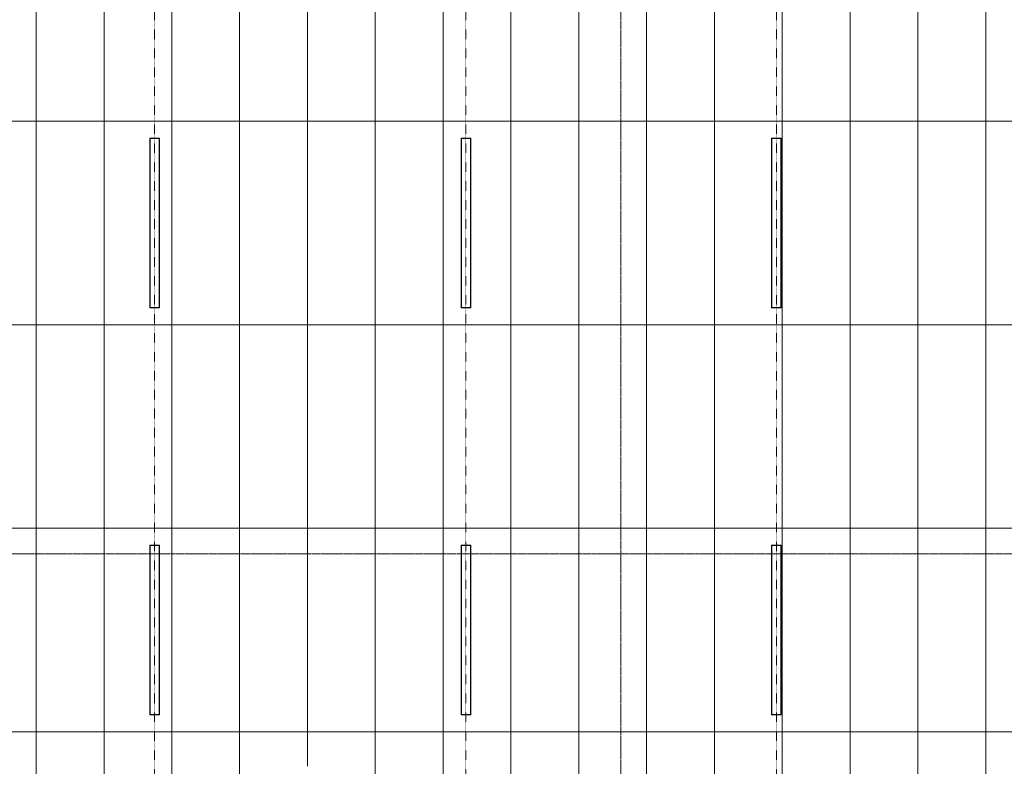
# Model space of a CAD drawing. Header units: millimetres. Extents: x 3625 to 171676, y -65096 to 217166.
# Tile 189 of 256: x 56753 to 65464, y 6451 to 13052. Entities that reach past the tile are written whole.
import ezdxf

# ---------------------------------------------------------------- set-up
doc = ezdxf.new("R2010")
doc.units = ezdxf.units.MM
doc.linetypes.add('gestippeld-fijn', pattern=[3, 1.5, -1.5])
doc.linetypes.add('stramien', pattern=[22.225, 12.7, -3.175, 3.175, -3.175])
for name, color, linetype, lineweight in [('A-DETL', 5, 'Continuous', 13), ('A-GENM', 6, 'Continuous', 18), ('S-GRID', 1, 'Continuous', 18)]:
    doc.layers.add(name, color=color, linetype=linetype, lineweight=lineweight)

# ---------------------------------------------------------------- blocks, each defined once
blk = doc.blocks.new('63_KA_Etaloid armatuur - 1500 mm-14435909-Plotview plafond eerste Verdieping - 1 op 100')
at = {"layer": 'A-GENM'}
for p, q in [((-750, 42.5), (-750, -42.5)), ((750, 42.5), (-750, 42.5)), ((-747.5, 40), (-747.5, -40)), ((747.5, 40), (-747.5, 40)), ((747.5, -40), (747.5, 40)), ((750, -42.5), (750, 42.5)), ((-750, -42.5), (750, -42.5)), ((-747.5, -40), (747.5, -40))]:
    blk.add_line(p, q, dxfattribs=at)
blk = doc.blocks.new('A$C49543151')
at = {"layer": 'A-DETL', "linetype": 'gestippeld-fijn'}
for p, q in [((-23759, -15524.3), (-23759, 1175.7)), ((-21004.8, -15524.3), (-21004.8, 1175.7)), ((-18259, -15524.3), (-18259, 1175.7))]:
    blk.add_line(p, q, dxfattribs=at)
at = {"layer": 'A-DETL'}
for p, q in [((-24807, 0), (-24807, -10807.7)), ((-24207, 0), (-24207, -10840.3)), ((-23607, 0), (-23607, -10873)), ((-23007, 0), (-23007, -10905.6)), ((-21807, 0), (-21807, -10970.9)), ((-21207, 0), (-21207, -11003.6)), ((-20607, 0), (-20607, -11036.2)), ((-20007, 0), (-20007, -11068.9)), ((-19407, 0), (-19407, -11101.5)), ((-18807, 0), (-18807, -11134.2)), ((-18207, 0), (-18207, -11166.8)), ((-17607, 0), (-17607, -11199.4)), ((-16407, 0), (-16407, -11264.7)), ((-17007, -517.7), (-17007, -10875.2)), ((-22407, -583), (-22407, -10509.9)), ((-4, -4807), (-28537, -4807)), ((-4, -6607), (-28448.8, -6607)), ((-4, -8407), (-28360.6, -8407)), ((-4, -10207), (-28272.4, -10207))]:
    blk.add_line(p, q, dxfattribs=at)
at = {"layer": 'A-GENM'}
for p, rotation in [((-23759, -5707), 90.00000000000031), ((-21004.8, -5707), 90.0000000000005), ((-18259, -5707), 90.0000000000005), ((-23759, -9307), 90.00000000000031), ((-21004.8, -9307), 90.0000000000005), ((-18259, -9307), 90.0000000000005)]:
    blk.add_blockref('63_KA_Etaloid armatuur - 1500 mm-14435909-Plotview plafond eerste Verdieping - 1 op 100', p, dxfattribs=dict(at, rotation=rotation))

msp = doc.modelspace()

# ---------------------------------------------------------------- linework, layer by layer
at = {"layer": 'S-GRID', "linetype": 'stramien'}
for p, q in [((62072, 41627.6), (62072, -3246.7)), ((45331.5, 8328.2), (111342, 8328.2))]:
    msp.add_line(p, q, dxfattribs=at)

# ---------------------------------------------------------------- block references
msp.add_blockref('A$C49543151', (81706, 16962.2))

doc.saveas('drawing.dxf')
